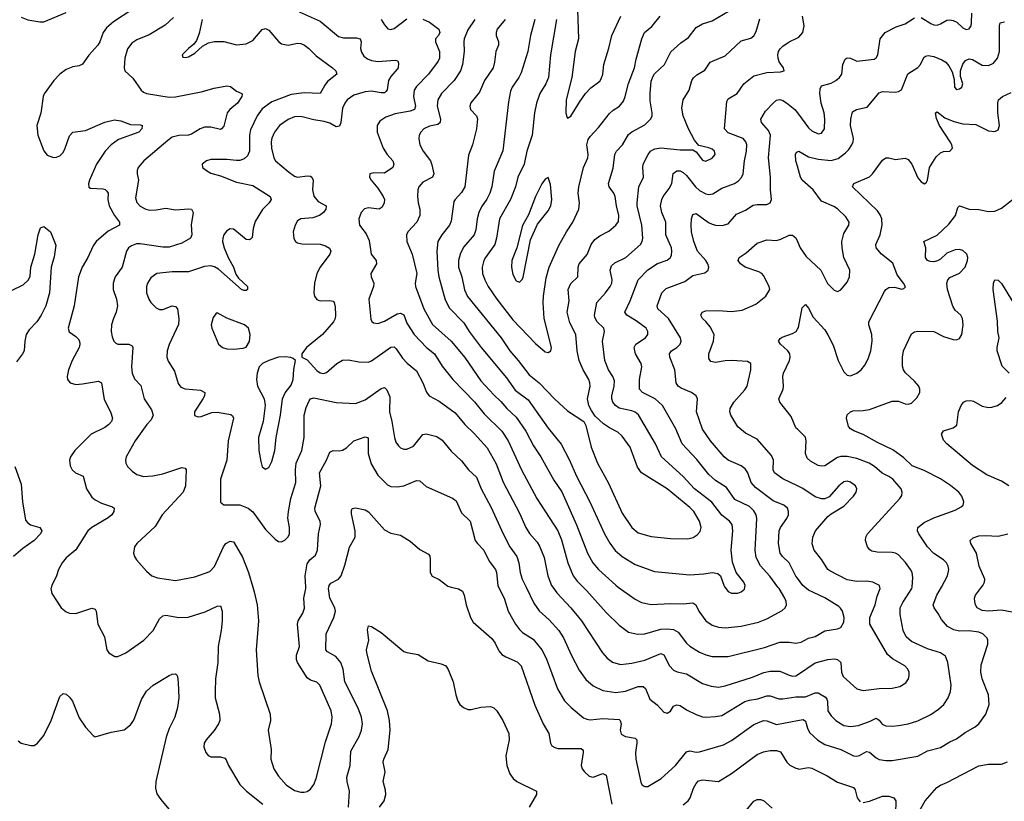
# Model space of a CAD drawing. Header units: inches. Extents: x 501419 to 657765, y 482282 to 547532.
# Tile 118 of 225: x 595160 to 601288, y 498668 to 503529. Entities that reach past the tile are written whole.
import ezdxf

# ---------------------------------------------------------------- set-up
doc = ezdxf.new("R2010")
doc.units = ezdxf.units.IN
doc.header["$MEASUREMENT"] = 0
for name, color, linetype in [('A5499', 7, 'Continuous'), ('A5590', 7, 'Continuous'), ('A6409', 7, 'Continuous'), ('A6500', 7, 'Continuous')]:
    doc.layers.add(name, color=color, linetype=linetype)

msp = doc.modelspace()

# ---------------------------------------------------------------- linework, layer by layer
at = {"layer": 'A5499', "color": 6}
for points, elevation in [([(595357.2, 500000), (595354.2, 499990), (595360.5, 499960.5), (595417.4, 499870), (595450, 499845.3), (595470, 499836.9), (595510, 499836), (595609.4, 499869.4), (595630, 499863.2), (595636.1, 499850), (595645.6, 499770), (595688.3, 499690), (595702.9, 499610), (595715.1, 499590), (595751.1, 499568.9), (595771.5, 499568.5), (595820.2, 499590), (595931.7, 499670), (595990, 499729.7), (596030, 499803.1), (596050, 499820.7), (596070, 499824.5), (596150, 499809.8), (596207.9, 499812.1), (596313.8, 499846.2), (596390, 499881.7), (596410, 499882.8), (596420.4, 499850), (596420.7, 499790), (596414.6, 499730), (596395.7, 499630), (596394.2, 499530), (596379.3, 499430), (596375.9, 499350), (596377.4, 499310), (596403.5, 499210), (596405, 499170), (596397.3, 499150), (596370, 499107.4), (596319.8, 499050), (596308.3, 499030), (596306.8, 499006.8), (596317.8, 498970), (596332.9, 498952.9), (596350, 498944.9), (596410, 498944), (596436.6, 498936.6), (596445.6, 498925.6), (596458.9, 498890), (596530, 498771), (596571.9, 498730), (596672.3, 498650)], 2300), ([(596610.7, 500000), (596619.6, 499970), (596637.9, 499890), (596646.1, 499790), (596631.4, 499610), (596642.1, 499450), (596651.1, 499410), (596717.9, 499210), (596720.4, 499170), (596706.9, 499110), (596725, 498990), (596723.4, 498930), (596741.4, 498870), (596770, 498823.3), (596818, 498770), (596870, 498735.4), (596910, 498723.8), (596930, 498723.8), (596950, 498729.2), (596970, 498742.9), (596990, 498772.1), (597004.9, 498810), (597062.4, 499037.6), (597099.6, 499150), (597104.5, 499190), (597098.5, 499230), (597028.8, 499388.8), (597010, 499408), (596970, 499421.3), (596950, 499434.8), (596889.8, 499530), (596882.4, 499550), (596883, 499577), (596901.7, 499630), (596888.5, 499770), (596892.9, 499790), (596922.8, 499837.2), (596932, 499868), (596929.3, 499930), (596940.9, 499990), (596940.5, 500000)], 2400), ([(597206.1, 498630), (597213.1, 498730), (597198.7, 498790), (597196.7, 498816.7), (597216.4, 498890), (597221.6, 498978.4), (597273.5, 499070), (597287.5, 499110), (597294.5, 499150), (597288.3, 499190), (597267.1, 499247.1), (597183.6, 499410), (597172.5, 499490), (597159.3, 499530), (597127.7, 499567.7), (597076.2, 499596.2), (597064.6, 499610), (597067, 499710), (597114.2, 499810), (597125.6, 499850), (597122.3, 499870), (597090.4, 499930), (597082.1, 499990), (597083.7, 500000)], 2300), ([(597844.7, 500000), (597890, 499988.2), (597915.3, 499975.3), (597927.2, 499950), (597937.8, 499890), (597965.6, 499810), (597982.3, 499782.3), (598099.1, 499679.1), (598119.5, 499650), (598142.9, 499602.9), (598161.1, 499581.1), (598185.2, 499565.2), (598255.4, 499535.4), (598280.9, 499510), (598366.3, 499266.3), (598418.2, 499150), (598452.5, 499090), (598463.6, 499030), (598472.5, 499012.5), (598490, 499001.2), (598510, 498996.6), (598655.2, 498995.2), (598666.2, 498986.2), (598667.2, 498970), (598653.6, 498890), (598659.8, 498870), (598674.5, 498850), (598704.6, 498824.6), (598719.8, 498819.8), (598730, 498818.5), (598790, 498840.3), (598810, 498830.2), (598845.7, 498650)], 2300), ([(598140.5, 500000), (598175.4, 499930), (598199.9, 499850), (598245.6, 499770), (598270, 499736.1), (598290, 499717.5), (598354.9, 499674.9), (598410, 499609.8), (598437, 499557), (598508, 499368), (598550, 499293.1), (598591.3, 499251.3), (598670, 499187.2), (598690, 499177.3), (598710, 499174.8), (598790, 499182.5), (598890, 499175.8), (598897.1, 499170), (598902.8, 499150), (598897.3, 499110), (598904.4, 499084.4), (598930, 499070), (598990, 499060.4), (598999.9, 499050), (599001.5, 499030), (598993.6, 498970), (598995.1, 498930), (599026.2, 498786.2), (599032.2, 498772.2), (599042.9, 498762.9), (599050, 498758.8), (599070, 498760.2), (599152.4, 498810), (599241, 498890), (599310, 498976), (599330, 498980.8), (599370, 498972.6), (599390, 498975.5), (599541.2, 499018.8), (599590, 499045.8), (599730, 499145.6), (599790, 499170.2), (599810, 499168.4), (599870, 499146.1), (600000, 499169.3)], 2400), ([(598312, 500000), (598360.5, 499900.5), (598393, 499853), (598456.1, 499796.1), (598516.1, 499730), (598544.3, 499684.3), (598594, 499574), (598642.3, 499482.3), (598683.9, 499424), (598730, 499384.9), (598790, 499356.3), (598870, 499343.9), (598930, 499351.5), (599010, 499381), (599040.7, 499380.7), (599055.1, 499370), (599082.1, 499302.1), (599127.2, 499267.2), (599170, 499222.4), (599190, 499215.7), (599210, 499227.9), (599230, 499259.2), (599250, 499267.9), (599270, 499263.2), (599310, 499236.1), (599370, 499207), (599410, 499193.1), (599430, 499191.1), (599490, 499194), (599530, 499202), (599672.8, 499287.2), (599702.8, 499297.2), (599754.6, 499305.4), (599810, 499323.8), (599830, 499323.3), (599885.6, 499305.6), (599910, 499304.8), (599990, 499317.7), (600000, 499317.6)], 2500), ([(598477.3, 500000), (598503.3, 499963.3), (598590.6, 499870), (598655.6, 499790), (598786.5, 499590), (598817.1, 499557.1), (598850, 499533.1), (598898.5, 499518.5), (598970, 499525.9), (599050, 499545.7), (599150, 499586.9), (599170, 499578.3), (599203.3, 499510), (599230, 499482.1), (599252.2, 499472.2), (599310, 499459.9), (599410, 499400), (599464, 499384), (599510, 499378), (599550, 499385.1), (599720.9, 499439.1), (599791.9, 499468.1), (599830, 499477.4), (599890, 499477.1), (599950, 499451.7), (599970, 499446.3), (599990, 499447.6), (600000, 499454.4)], 2600), ([(598666.3, 500000), (598690, 499976.4), (598810, 499842.3), (598890, 499763.2), (598950, 499719.2), (599006.1, 499706.1), (599050, 499709.7), (599150, 499738.4), (599190, 499740.7), (599230, 499735.4), (599259.2, 499719.2), (599310, 499650.1), (599330, 499631.4), (599390, 499594.4), (599430, 499577.9), (599470, 499568.2), (599570, 499568.5), (599795.2, 499624.8), (599890, 499657.5), (599950, 499657.6), (599990, 499650.8), (600000, 499652.4)], 2700), ([(598885.6, 500000), (598990, 499924.6), (599030, 499904.1), (599090, 499890.8), (599210, 499898.7), (599290, 499895.2), (599350, 499902.2), (599368.7, 499888.7), (599387.5, 499850), (599430, 499790.1), (599470, 499762.1), (599510, 499750.4), (599550, 499747.1), (599650, 499757.5), (599757.6, 499782.3), (599810, 499802.6), (599905.8, 499854.2), (599923.9, 499870), (599932, 499890), (599930, 499910), (599921.4, 499930), (599886.2, 499990), (599878.9, 500000)], 2800), ([(599549.4, 500000), (599570, 499972.8), (599590, 499962), (599630, 499962.8), (599650.2, 499969.8), (599670, 499987.2), (599672.5, 500000)], 2900), ([(597398.9, 498630), (597427.7, 498670), (597439.1, 498710), (597437.4, 498737.4), (597422.9, 498790), (597433.9, 498850), (597422.1, 498910), (597425.5, 498930), (597452.9, 498990), (597464.9, 499110), (597462, 499170), (597449.7, 499229.7), (597350, 499477.9), (597319.5, 499590), (597317.8, 499610), (597332.8, 499670), (597325.6, 499734.4), (597330, 499758.5), (597350, 499755.5), (597410, 499717.2), (597550, 499600.1), (597570, 499592), (597640.4, 499580.4), (597702.1, 499542.1), (597782.8, 499522.8), (597811.7, 499510), (597827.4, 499487.4), (597858.6, 499410), (597873.7, 499330), (597885.9, 499290), (597898.8, 499270), (597921.6, 499250), (597950, 499238.4), (597970, 499238.3), (598030, 499253.2), (598090, 499257.3), (598110, 499249.5), (598129.4, 499229.4), (598166.1, 499170), (598205.3, 499090), (598206.8, 499050), (598186, 498950), (598192.1, 498890), (598210, 498838), (598230.5, 498810), (598254.6, 498790), (598376.5, 498730), (598376.9, 498710), (598330.7, 498630)], 2200), ([(595150, 499044.3), (595170, 499028.9), (595230, 499014.1), (595250, 499014.3), (595270, 499028.3), (595310, 499076.1), (595354.9, 499170), (595410, 499319.2), (595430, 499337.1), (595450, 499333.4), (595470, 499315.8), (595489.3, 499289.3), (595530, 499185.9), (595570, 499128.1), (595616.6, 499076.6), (595630, 499069.3), (595730, 499098.1), (595810, 499112), (595850, 499144), (595870, 499172.8), (595919, 499301), (595950, 499351.9), (595991.3, 499390), (596089.8, 499450), (596110, 499458.3), (596130, 499460.2), (596135.9, 499455.9), (596142.9, 499442.9), (596147.3, 499407.3), (596150, 499310), (596143.1, 499250), (596125.9, 499190), (596090, 499119.9), (596072.6, 499067.4), (596008.1, 498790), (596004.5, 498750), (596013.9, 498714), (596038.3, 498678.3), (596110, 498593.8)], 2200), ([(599290, 498644.9), (599320.9, 498670), (599332.6, 498690), (599353.2, 498750), (599370, 498778.7), (599385.2, 498794.8), (599410, 498801.9), (599510, 498790.8), (599590, 498841.1), (599750, 498959.1), (599790, 498975.5), (599830, 498982.5), (599870, 498983.2), (599895, 498975), (599933.5, 498910), (599953.1, 498893.1), (599990, 498873), (600000, 498870.7)], 2300), ([(599680.7, 498610), (599730, 498668.2), (599750, 498678.2), (599770, 498679), (599790, 498671.6), (599844, 498624)], 2200)]:
    msp.add_lwpolyline(points, dxfattribs=dict(at, elevation=elevation))
at = {"layer": 'A5590', "color": 6}
for points, elevation in [([(595170, 503544), (595210, 503527.5), (595284.8, 503515.2), (595310, 503515.8), (595450, 503573.3)], 2300), ([(595857.1, 503590), (595744.2, 503515.8), (595701.2, 503478.8), (595680.1, 503450), (595657.9, 503390), (595646, 503370), (595590, 503308.1), (595550, 503251.9), (595530, 503241.1), (595490, 503234.6), (595450, 503219.8), (595409.2, 503190), (595371.6, 503150), (595311.8, 503068.2), (595305.6, 503050), (595292, 502948), (595267.5, 502870), (595273.1, 502810), (595310, 502713), (595330, 502686.4), (595370, 502672.1), (595390, 502672.6), (595410, 502682), (595430, 502703.5), (595443.8, 502730), (595470, 502807.3), (595491.2, 502828.8), (595570, 502839.8), (595690, 502891.1), (595750, 502905.3), (595790, 502900.2), (595850, 502877.4), (595910, 502875.1), (595922.5, 502870), (595921, 502850), (595901.4, 502830), (595775.8, 502784.2), (595728.8, 502751.2), (595692.9, 502710), (595638.9, 502630), (595594.4, 502530), (595587.9, 502507.9), (595590, 502487), (595601.6, 502481.6), (595676.8, 502476.8), (595692.5, 502472.5), (595702.9, 502462.9), (595709.8, 502450), (595708.9, 502410), (595717.3, 502370), (595750.4, 502310), (595781, 502270), (595781.2, 502250), (595710, 502214.3), (595636.3, 502150), (595617.1, 502122.9), (595584.7, 502050), (595548.5, 501990), (595525.4, 501930), (595498.9, 501750), (595460.7, 501610), (595468.2, 501588.2), (595510, 501558.5), (595523.5, 501543.5), (595531.8, 501530), (595533.9, 501510), (595529.2, 501490), (595487.1, 501410), (595462.9, 501350), (595454.9, 501310), (595457.9, 501290), (595474.2, 501270), (595510, 501260.7), (595550, 501263.6), (595650, 501281.4), (595670, 501270.6), (595686.3, 501166.3), (595724.8, 501090), (595737, 501050), (595731.1, 501030), (595714.4, 501010), (595690, 500992.6), (595604.5, 500950), (595503.2, 500850), (595476.6, 500810), (595470.7, 500790), (595473.6, 500753.6), (595485.9, 500730), (595508.2, 500710), (595555.9, 500690), (595575.5, 500610), (595610, 500559.9), (595630, 500543.2), (595670, 500521), (595738.2, 500498.2), (595748.4, 500490), (595745.7, 500470), (595733.1, 500450), (595710.4, 500430), (595610, 500370.9), (595584.2, 500350), (595508.4, 500231.6), (595450, 500181), (595423.7, 500150), (595401.3, 500110), (595389.1, 500070), (595360.2, 500010), (595357.2, 500000)], 2300), ([(596116.9, 503543.1), (596064.6, 503495.4), (595965.8, 503434.2), (595890, 503403.4), (595857.1, 503382.9), (595831.7, 503348.3), (595813.5, 503290), (595810.1, 503230), (595813.9, 503210), (595864.9, 503164.9), (595915.7, 503090), (595930, 503077.1), (595948.9, 503068.9), (596090, 503047.8), (596130, 503047.9), (596290, 503080.4), (596370, 503102.9), (596450, 503117.1), (596472.7, 503112.7), (596510, 503084.8), (596543.1, 503070), (596543.8, 503063.8), (596541.6, 503050), (596516, 503010), (596468.9, 502971.1), (596451, 502950), (596430, 502867.4), (596416.8, 502850), (596410, 502846.4), (596350, 502860.7), (596310, 502859.3), (596283.7, 502850), (596230, 502815.7), (596210, 502810.5), (596150, 502808.5), (596110, 502797.3), (596081.8, 502778.2), (595932.6, 502650), (595898.2, 502610), (595890.9, 502590), (595890.3, 502570), (595898.8, 502530), (595881.6, 502421.6), (595890, 502390.8), (595910, 502369.7), (595945.5, 502350), (595970, 502343.7), (596010, 502345.5), (596070, 502355.8), (596130, 502345.2), (596213.2, 502353.2), (596229.7, 502349.7), (596240.1, 502330), (596227, 502253), (596232.1, 502190), (596223.4, 502170), (596170, 502138.6), (596090, 502113.9), (596050, 502113.2), (595910, 502135.5), (595886.4, 502133.6), (595856.8, 502123.2), (595838.2, 502110), (595824.3, 502090), (595798.2, 501990), (595753.9, 501930), (595741.7, 501890), (595742.6, 501850), (595762.8, 501790), (595768, 501750), (595761.1, 501710), (595742.8, 501670), (595731.9, 501630), (595729.6, 501590), (595735.9, 501555.9), (595745.7, 501530), (595757.5, 501517.5), (595771.1, 501511.1), (595840.2, 501510), (595859.3, 501499.3), (595865, 501490), (595855.2, 501370), (595859.7, 501330), (595875.1, 501295.1), (595914.2, 501254.2), (595934.4, 501170), (595981.2, 501101.2), (595990.4, 501070), (595979, 501041), (595950.3, 501010), (595877.8, 500910), (595823.6, 500810), (595818.8, 500790), (595820.1, 500770), (595830, 500748.8), (595859.9, 500719.9), (595890, 500699.6), (595930, 500687.8), (595988.6, 500691.4), (596050, 500703.2), (596170, 500742.7), (596190, 500739.8), (596196.2, 500730), (596191.4, 500630), (596177.6, 500590), (596047.4, 500450), (596004.1, 500375.9), (595888.1, 500270), (595875.4, 500250), (595868, 500210), (595873.8, 500190), (595887.5, 500170), (595950, 500098.5), (595981.7, 500070), (596016.9, 500056.9), (596130, 500040.9), (596250, 500064.3), (596343.7, 500096.2), (596372.6, 500127.4), (596428.3, 500250), (596443.3, 500270), (596470, 500286.3), (596490, 500281.8), (596495.1, 500275.1), (596546.3, 500186.3), (596584.1, 500090), (596610.7, 500000)], 2400), ([(596898.5, 503578.5), (597030, 503518.5), (597145, 503425), (597176.1, 503416.1), (597255.8, 503415.8), (597278.5, 503410), (597285.6, 503390), (597281.9, 503350), (597286.3, 503326.3), (597302.2, 503302.2), (597325.6, 503285.6), (597350, 503275.4), (597390, 503267.8), (597497.4, 503277.4), (597513.1, 503273.1), (597517.6, 503257.6), (597515.2, 503230), (597510, 503219.9), (597470, 503176.2), (597455, 503150), (597446.8, 503093.2), (597439, 503081), (597430, 503074.7), (597410, 503072.7), (597350, 503083.4), (597310, 503080.3), (597240.2, 503059.8), (597198.4, 503030), (597183.6, 503010), (597170, 502977.8), (597157.7, 502890), (597150, 502866.7), (597130, 502862), (597090, 502884.8), (597055.9, 502895.9), (596990, 502905.8), (596910, 502925.7), (596870, 502924.5), (596830, 502907.9), (596776.7, 502870), (596745.6, 502830), (596730, 502792.3), (596726.1, 502770), (596727.6, 502730), (596742, 502670), (596752.4, 502650), (596830, 502583.5), (596870, 502555.3), (596890, 502548.6), (596950, 502556.6), (596970, 502555.4), (596978.4, 502550), (596987.5, 502530), (596983, 502470), (596991.1, 502431.1), (597018.4, 502398.4), (597066.4, 502370), (597066.9, 502366.9), (597065.2, 502350), (597051.5, 502330), (597026.6, 502310), (596984.5, 502295.5), (596910.3, 502289.7), (596890, 502277), (596874.3, 502250), (596862.6, 502210), (596866.9, 502166.9), (596876, 502150), (596890, 502140.1), (596915.3, 502135.3), (597030, 502132.4), (597062.6, 502122.6), (597087.3, 502107.3), (597096.1, 502090), (597090.7, 502070), (597030.8, 501990), (597010.2, 501949.8), (596995, 501890), (596990.7, 501830), (596995.4, 501810), (597010, 501788.4), (597030, 501780.9), (597090, 501782.7), (597110, 501778.5), (597117.5, 501770), (597122.8, 501742.8), (597125.4, 501690), (597122.9, 501670), (597113.9, 501650), (597044.9, 501570), (596944.4, 501490), (596915, 501450), (596915.2, 501430), (596950, 501412.5), (597010, 501347.6), (597030, 501331.7), (597050, 501327.8), (597070, 501334.8), (597134.2, 501390), (597170, 501410.2), (597206.7, 501413.4), (597270, 501400), (597330, 501398.9), (597350, 501407.7), (597470, 501492.3), (597490, 501493.4), (597502.5, 501482.5), (597543, 501423), (597572.5, 501392.4), (597630, 501344.8), (597669.7, 501270), (597692.6, 501212.6), (597707.7, 501190), (597770, 501156.9), (597870, 501083.4), (597930.9, 501010), (597990, 500953.2), (598070, 500865.8), (598125.5, 500765.5), (598170, 500652.1), (598270, 500460.1), (598310.8, 500370), (598332.9, 500332.9), (598379.8, 500279.8), (598394.7, 500254.7), (598423.7, 500183.7), (598447.1, 500070), (598470.1, 500010.1), (598477.3, 500000)], 2600), ([(598367.1, 503530), (598339.1, 503430), (598321.7, 503330), (598281.1, 503198.9), (598267.5, 503170), (598225.7, 503110), (598215, 503085), (598202.2, 503017.8), (598166.9, 502713.1), (598112.6, 502587.4), (598097.8, 502490), (598086.9, 502450), (598067.9, 502412.1), (598034.3, 502365.7), (598017.4, 502330), (598007.4, 502290), (597998.9, 502221.1), (597988.8, 502191.2), (597924.8, 502115.2), (597902.9, 502077.1), (597890.4, 502030), (597890.1, 501990.1), (597911, 501930), (597928.2, 501848.2), (597947.3, 501807.3), (598155.9, 501550), (598210.5, 501470), (598263.4, 501410), (598330, 501319.4), (598392.2, 501270), (598490, 501168.1), (598570, 501095.5), (598671.4, 501030), (598684.1, 501004.1), (598716.7, 500870), (598755.4, 500770), (598825.3, 500645.3), (598910, 500460.4), (598969.3, 500370), (599010, 500338.2), (599090, 500314.2), (599210, 500302.1), (599319.1, 500300.9), (599351.1, 500308.9), (599376.2, 500323.8), (599394.6, 500345.4), (599402.3, 500370), (599391.6, 500410), (599355.1, 500470), (599330, 500495.6), (599190, 500610), (599030, 500710), (599005.4, 500745.4), (598960.4, 500870), (598910, 500939.3), (598883.4, 500963.4), (598830, 500990), (598794.3, 501014.3), (598742.4, 501062.4), (598718.4, 501098.4), (598703, 501130), (598694.9, 501170), (598709.8, 501250), (598709.3, 501270), (598703, 501290), (598667, 501350), (598642.9, 501410), (598630.2, 501470), (598621.5, 501570), (598583.9, 501643.9), (598566.8, 501710), (598579.1, 501780.9), (598574.4, 501850), (598590, 501887.2), (598633.3, 501930), (598636.4, 501990), (598643, 502010), (598691, 502069), (598717.7, 502130), (598739.3, 502160.7), (598770, 502185.2), (598827.1, 502212.9), (598869.5, 502250.5), (598885.9, 502274.1), (598888.4, 502310), (598874.2, 502370), (598866.1, 502430), (598857.2, 502450), (598828.6, 502490), (598825.4, 502510), (598854.5, 502605.5), (598864.6, 502690), (598874.3, 502710), (598912.1, 502750), (598950, 502815.1), (598970, 502831.5), (599050, 502875.5), (599088.3, 502911.7), (599095.9, 502930), (599096.6, 502950), (599084.5, 503024.5), (599083.2, 503070), (599090, 503145.8), (599101.8, 503178.2), (599110, 503191.2), (599172.4, 503250), (599211.9, 503328.1), (599275.2, 503384.8), (599321.7, 503418.3), (599370, 503479.5), (599410, 503502.4), (599470, 503521), (599576.3, 503583.7)], 3000), ([(598501.7, 503530), (598462.8, 503310), (598451.2, 503170), (598434.7, 503130), (598396.3, 503070), (598377.5, 503010), (598364.2, 502950), (598348.9, 502810), (598316.2, 502710), (598300.4, 502630), (598261.2, 502550), (598245.2, 502490), (598215.2, 502410), (598146.7, 502290), (598128.2, 502170), (598116.5, 502130), (598058.3, 502050), (598048.2, 502030), (598037.7, 501990), (598041, 501950), (598055.2, 501910), (598076.2, 501870), (598129, 501790), (598230, 501662.2), (598370, 501514.1), (598430, 501463.7), (598450, 501458.6), (598464.7, 501470), (598469.1, 501490.9), (598425.2, 501670), (598417.6, 501770), (598419.7, 501810), (598437.3, 501922.7), (598455, 501990), (598516.1, 502123.9), (598563.2, 502210), (598602.5, 502270), (598639.2, 502350), (598644.6, 502390), (598636.7, 502450), (598640.2, 502490), (598668.1, 502610), (598695.3, 502670), (598697.5, 502690), (598689.8, 502750), (598697.2, 502782.8), (598710, 502802.4), (598762.4, 502857.7), (598830, 502945.8), (598853.7, 502966.3), (598892.6, 502990), (598918.1, 503021.9), (598929.3, 503050), (598948.7, 503131.3), (598986.9, 503230), (598996.2, 503283.9), (599031.5, 503410), (599049.5, 503450), (599093.4, 503486.6), (599147.1, 503550)], 3100), ([(598631.7, 503590), (598638.8, 503410), (598616.6, 503330), (598596, 503170), (598562, 503030), (598559.6, 502950), (598562.4, 502930), (598570, 502916.9), (598590, 502928.9), (598643.4, 503016.6), (598681.9, 503070), (598715.3, 503104.7), (598770, 503146.4), (598779.7, 503160.3), (598789.3, 503190), (598795.4, 503250), (598827.6, 503352.4), (598845.4, 503430), (598902.3, 503550)], 3200), ([(596295.9, 503530), (596277.7, 503442.3), (596261.4, 503398.6), (596243.6, 503376.4), (596209.7, 503350), (596170.2, 503310), (596176.3, 503296.3), (596190, 503292.7), (596210, 503297.4), (596250, 503320.3), (596296.8, 503363.2), (596336.1, 503383.9), (596370, 503393.6), (596430, 503392.8), (596510, 503372.9), (596570, 503377.8), (596610, 503400.2), (596670, 503467.1), (596690, 503473.5), (596710, 503464.2), (596770, 503393), (596790, 503378.1), (596830, 503369.4), (596890, 503381.6), (596910, 503379.6), (596932, 503370), (596958.8, 503350), (597004.6, 503304.6), (597106.8, 503230), (597126.9, 503210), (597132.9, 503190), (597076.5, 503143.5), (597058.8, 503121.2), (597029.8, 503070.2), (596930, 503073.7), (596850, 503064.2), (596730, 503016.8), (596670, 502974.1), (596638.4, 502930), (596597.4, 502842.6), (596590, 502810), (596590.9, 502710), (596577.8, 502682.3), (596557, 502663), (596530, 502653.1), (596510, 502652.6), (596450, 502658.8), (596350, 502659.4), (596322, 502650), (596296.4, 502630), (596298.5, 502610), (596321.8, 502590), (596350, 502573.9), (596410, 502557.6), (596510, 502517.1), (596610, 502498.4), (596719.4, 502430), (596725, 502410), (596713.5, 502390), (596671.2, 502348.8), (596625.8, 502274.2), (596613.2, 502230), (596606, 502174), (596597.3, 502162.7), (596590, 502158.6), (596570, 502162.5), (596499.7, 502219.7), (596490, 502226.1), (596470, 502228.4), (596446.9, 502213.1), (596430.9, 502190), (596423.8, 502170), (596422.2, 502150), (596431.8, 502110), (596456.6, 502050), (596490.3, 501990), (596505.4, 501945.4), (596521.1, 501921.1), (596577.1, 501870), (596577.1, 501850), (596570, 501844.9), (596555.4, 501844.6), (596541, 501850), (596396.6, 501976.5), (596371.7, 501991.7), (596350, 501997), (596310, 501993.5), (596210, 501961), (596110, 501961.3), (596014.4, 501950), (595976, 501924), (595955.4, 501890), (595949.3, 501870), (595949, 501830), (595963.1, 501790), (595976.7, 501770), (596010, 501737.3), (596030, 501726.9), (596050, 501726.7), (596110, 501748.2), (596130, 501744.9), (596142.2, 501730), (596151.2, 501668.8), (596147.7, 501632.3), (596091.3, 501508.7), (596078.7, 501470), (596075.6, 501430), (596084.7, 501404.7), (596122.7, 501342.7), (596147, 501267), (596163.1, 501243.1), (596190, 501231.9), (596284.9, 501224.9), (596312.6, 501210), (596310.1, 501190), (596300.2, 501170), (596247, 501090), (596247.3, 501067.3), (596270, 501058), (596290, 501060.9), (596355.2, 501084.8), (596390, 501088), (596473.1, 501073.1), (596484.2, 501064.2), (596489.8, 501050), (596458, 500910), (596448.8, 500790), (596408.8, 500670), (596410, 500527.3), (596431.2, 500511.2), (596530, 500511.6), (596582, 500490), (596610, 500468.7), (596690, 500358.2), (596750, 500297.1), (596770, 500283.4), (596790, 500281.1), (596810, 500290.6), (596830, 500312), (596838.2, 500330), (596839.7, 500370), (596829.2, 500429.2), (596832.5, 500470), (596848.2, 500550), (596879.2, 500650), (596876.7, 500730), (596880.6, 500770), (596915.5, 500850), (596930, 500929.2), (596930.9, 501070), (596943.3, 501116.7), (596961.6, 501158.4), (596970, 501170.1), (596990, 501176.7), (597130, 501147.9), (597250, 501142.1), (597310, 501163.5), (597410, 501234.3), (597430, 501240.2), (597446, 501226), (597463, 501183), (597460.6, 501090), (597475.7, 501030), (597491.7, 500930), (597501.7, 500901.7), (597517.6, 500877.6), (597530, 500866.3), (597550, 500857.6), (597570, 500856.9), (597610, 500875.6), (597670, 500947.8), (597690, 500952.9), (597755.7, 500935.7), (597790, 500913.8), (597845.2, 500845.2), (597910, 500784), (597953.3, 500730), (598002.8, 500682.8), (598032.1, 500610), (598095.2, 500495.2), (598168.2, 500330), (598209.9, 500250), (598254.9, 500190), (598266.5, 500150), (598275, 500090), (598287.6, 500050), (598312, 500000)], 2500), ([(597670, 503532.7), (597710, 503512.5), (597768.8, 503470), (597775.1, 503450), (597767.4, 503430), (597748.2, 503410), (597747.1, 503390), (597773.7, 503330), (597773.1, 503290), (597764.4, 503270), (597703.5, 503190), (597630, 503113.3), (597615.6, 503090), (597611.3, 503050), (597624.1, 502990), (597617.3, 502970), (597590, 502958.8), (597497.4, 502942.6), (597438.3, 502921.7), (597401.5, 502898.5), (597384.7, 502870), (597385.8, 502830), (597422.5, 502730), (597446.6, 502690), (597481.8, 502650), (597489.4, 502630), (597481.5, 502610), (597430, 502574.8), (597363.2, 502576.8), (597339.3, 502570), (597336.9, 502550), (597348.5, 502530), (597390, 502481.3), (597422.8, 502430), (597429.5, 502410), (597428.7, 502390), (597416.5, 502363.5), (597397.3, 502350), (597330, 502359.3), (597307, 502353), (597285.1, 502330), (597270.3, 502290), (597274.5, 502250), (597316.1, 502196.1), (597335.4, 502155.4), (597347.9, 502070), (597379.1, 502030), (597380.9, 502010), (597344.8, 501950), (597347.7, 501930), (597364.1, 501890), (597361.4, 501870), (597332.1, 501790), (597345.8, 501665.8), (597351.4, 501651.4), (597362.4, 501642.4), (597390, 501638.4), (597430, 501654), (597510, 501698.9), (597530, 501703.9), (597550, 501692), (597570, 501641.8), (597616, 501570), (597690.9, 501490.9), (597741.9, 501450), (597790, 501372.8), (597855.9, 501290), (597990, 501151.8), (598050, 501076.7), (598160.8, 500970), (598200.2, 500910), (598282.8, 500730), (598379.5, 500550), (598510, 500349.2), (598532.7, 500292.7), (598570.5, 500150.5), (598603.8, 500070), (598630, 500036.3), (598666.3, 500000)], 2700), ([(597410, 503529.6), (597430, 503495.7), (597452, 503472), (597470, 503467), (597490, 503474.6), (597570, 503533.5)], 2700), ([(597993.3, 503530), (597950, 503465), (597926.8, 503410), (597923.7, 503390), (597927.3, 503330), (597916.8, 503250), (597904, 503210), (597864.7, 503150), (597786, 503070), (597763.3, 503030), (597758.6, 502990), (597779.7, 502910), (597777.8, 502890), (597762.5, 502877.5), (597710, 502866), (597676, 502850), (597657.2, 502830), (597647.1, 502810), (597643.9, 502790), (597651.1, 502750), (597671.7, 502710), (597716.1, 502650), (597725.6, 502625.6), (597736.7, 502570), (597728.4, 502550), (597670, 502517.5), (597643.7, 502490), (597637.3, 502470), (597635.8, 502430), (597639.2, 502390), (597649.6, 502350), (597649.4, 502310), (597631.7, 502270), (597576.2, 502210), (597567.9, 502190), (597569.6, 502150), (597602.8, 502070), (597630.8, 501950.8), (597621.9, 501890), (597623.4, 501870), (597676.3, 501730), (597730, 501633.8), (597845.3, 501530), (597930, 501426.9), (598030, 501283.4), (598110, 501195.5), (598154.7, 501154.7), (598191.2, 501111.2), (598250, 501056.5), (598310, 500970.3), (598357.9, 500877.9), (598402.8, 500810), (598485, 500665), (598533.2, 500593.2), (598626, 500386), (598694.2, 500210), (598728.1, 500150), (598761.7, 500110), (598870, 500011.2), (598885.6, 500000)], 2800), ([(598180.6, 503530), (598131.7, 503470), (598124.9, 503450), (598126.2, 503430), (598139.9, 503390), (598139, 503370), (598122.7, 503330), (598116, 503264), (598105.9, 503230), (598052.4, 503150), (598021.9, 503078.1), (597967.9, 503012.1), (597961, 502990), (597964.9, 502970), (598003.6, 502930), (598010, 502912.5), (598002.5, 502850), (597977.2, 502750), (597953.7, 502686.3), (597929.8, 502490), (597910, 502453.5), (597869.3, 502410.7), (597862.8, 502397.2), (597844.7, 502275.3), (597835.7, 502250), (597786.7, 502190), (597762, 502150), (597756.7, 502090), (597762.7, 501970), (597768.9, 501930), (597807.1, 501787.1), (597835.1, 501735.1), (597923.5, 501643.5), (597957.2, 501590), (598032.2, 501490), (598190, 501300.5), (598244.6, 501224.7), (598324.4, 501164.4), (598448.8, 500988.7), (598529.1, 500889.1), (598581, 500790), (598624.9, 500690), (598708.4, 500530), (598798.8, 500330), (598832.3, 500272.3), (598866.9, 500226.9), (598910, 500189), (598990, 500139.7), (599110, 500096.5), (599330, 500076.4), (599417.9, 500082.1), (599470, 500090.5), (599505.2, 500085.2), (599521.4, 500070), (599545.4, 500005.4), (599549.4, 500000)], 2900), ([(599672.5, 500000), (599674.5, 500010), (599667.1, 500030), (599619.4, 500090), (599595.6, 500155.6), (599587.9, 500230), (599598.4, 500350), (599594.2, 500390), (599576.7, 500410), (599530, 500446.2), (599467.1, 500527.1), (599359.3, 500610), (599288.4, 500688.4), (599155, 500810), (599117.3, 500890), (599010.5, 501070.5), (598990, 501087.1), (598970, 501095.7), (598890, 501113.4), (598868.2, 501128.2), (598851.4, 501150), (598845.2, 501170), (598845.5, 501190), (598860.8, 501250), (598862.4, 501282.4), (598851.6, 501310), (598824.2, 501350), (598802, 501410), (598788.1, 501530), (598800.4, 501590), (598795.6, 501610), (598752.6, 501652.6), (598738.7, 501678.7), (598736.7, 501690), (598751.3, 501770), (598806.8, 501830), (598835.9, 501870), (598845, 501890), (598847.8, 501910), (598834, 501970), (598843.2, 501996.8), (598863, 502017), (598931.6, 502050), (599022.8, 502130), (599034.5, 502150), (599037.5, 502170), (599031.1, 502250), (599002.9, 502370), (599002.6, 502390), (599013.2, 502490), (599042.3, 502550), (599037.4, 502610), (599041.2, 502630), (599070.8, 502689.2), (599085.8, 502710), (599100, 502720), (599113.8, 502726.2), (599150, 502731), (599270, 502719), (599350, 502719.3), (599370, 502706.9), (599410, 502655.5), (599430, 502649.6), (599470, 502668.3), (599487.9, 502690), (599484.9, 502710), (599470, 502722.8), (599450, 502732.7), (599386.5, 502746.5), (599360, 502780), (599321.7, 502850), (599290.3, 502930), (599281.8, 502978.2), (599289.4, 503030), (599327, 503090), (599343.2, 503150), (599352.8, 503167.2), (599374.2, 503185.8), (599424.3, 503215.7), (599456.4, 503263.6), (599550, 503304.1), (599650, 503396.3), (599710, 503413.3), (599730, 503428), (599743.8, 503456.2), (599766.4, 503533.6)], 2900), ([(599878.9, 500000), (599828.7, 500068.7), (599771, 500131), (599743.1, 500183.1), (599737.7, 500230), (599747.1, 500427.1), (599743.3, 500450), (599730, 500474), (599701.6, 500501.6), (599610, 500544.4), (599558.9, 500619), (599490, 500663), (599450, 500701), (599374.1, 500794.1), (599282.9, 500890), (599243.9, 500983.9), (599160.4, 501130), (599114.5, 501170), (599035.9, 501210), (599017.6, 501230), (599018.5, 501290), (599031.5, 501370), (599027.9, 501390), (598991.8, 501450), (598985.3, 501490), (598994, 501510), (599054.7, 501550), (599068.9, 501570), (599070.2, 501590), (599058.3, 501610), (598996.7, 501656.7), (598938.9, 501690), (598926.9, 501710), (598960.4, 501779.6), (599009.4, 501910.6), (599070, 501972), (599130, 502013.2), (599190, 502034), (599210, 502050), (599216.2, 502063.8), (599219.8, 502090), (599216.9, 502110), (599182.1, 502190), (599181.7, 502270), (599156.2, 502330), (599149, 502370), (599155.8, 502410), (599165.1, 502430), (599202, 502478), (599218.5, 502510), (599227.4, 502572.6), (599250, 502589.4), (599270, 502588), (599290, 502578.3), (599310, 502559.7), (599365.1, 502490), (599390, 502467), (599430, 502445.5), (599450, 502441.6), (599474.5, 502445.5), (599530, 502481.6), (599609.4, 502510), (599633.8, 502526.2), (599652.2, 502547.8), (599662.3, 502570), (599671.7, 502650), (599684.5, 502710), (599685.9, 502750), (599680, 502770), (599663.1, 502790), (599570, 502825.9), (599547.4, 502850), (599560.4, 503019.6), (599570, 503036.7), (599625.1, 503070), (599666.7, 503130), (599730, 503180.4), (599810, 503199.8), (599895.8, 503204.2), (599918.3, 503210), (599912.8, 503230), (599887.4, 503267.4), (599879.6, 503290), (599877.8, 503310), (599882, 503330), (599892.3, 503347.7), (599910, 503363.1), (599950, 503390.1), (600000, 503415.7)], 2800), ([(600000, 500055.1), (599990, 500068.7), (599949.9, 500149.9), (599907.9, 500190), (599893.7, 500210), (599883.2, 500270), (599887.7, 500350), (599894.6, 500370), (599934.5, 500425.5), (599944.6, 500450), (599945.7, 500470), (599938.6, 500490), (599915.5, 500510), (599850, 500536.8), (599738.7, 500618.7), (599711.7, 500650), (599691.3, 500711.3), (599675.2, 500735.2), (599650, 500753.6), (599570, 500789.3), (599544.2, 500810), (599458.5, 500910), (599410, 500981.7), (599373.3, 501090), (599377.8, 501170), (599370.3, 501190), (599341.3, 501210), (599276.2, 501236.2), (599257.9, 501250), (599244.8, 501270), (599237.4, 501350), (599206.2, 501430), (599203.7, 501450), (599216.3, 501470), (599250.6, 501490), (599271.2, 501510), (599277.1, 501530), (599273.5, 501550), (599198.1, 501670), (599131, 501730), (599127.4, 501750), (599157, 501830), (599183, 501857), (599299.6, 501900.4), (599350, 501936.8), (599424.9, 501955.1), (599444.8, 501970), (599448.8, 501990), (599442.7, 502010), (599430, 502031.5), (599377.6, 502090), (599355.3, 502150), (599340.9, 502210), (599338.1, 502250), (599341.9, 502290), (599350, 502317.4), (599370, 502323.2), (599447.2, 502267.2), (599470, 502256), (599490, 502250), (599532, 502248), (599570, 502259.3), (599621.3, 502318.7), (599676.7, 502343.3), (599725.8, 502374.2), (599750, 502379.9), (599810, 502379.6), (599830, 502389.4), (599839.4, 502410), (599832.5, 502470), (599833.3, 502550), (599821, 502670), (599832.4, 502810), (599820.5, 502840.5), (599777, 502890), (599772.8, 502910), (599801.2, 502958.8), (599850.2, 503010), (599870, 503027.2), (599890, 503031.4), (599910, 503025.7), (599932.2, 503012.2), (599984.9, 502970), (600000, 502949.8)], 2700), ([(600000, 502618.5), (599991, 502650), (599988.8, 502690), (599995.2, 502704.8), (600000, 502707)], 2600), ([(595110, 501844.1), (595180.7, 501879.3), (595214.2, 501910), (595225.6, 501934.4), (595230, 501990), (595254.5, 502070), (595274.1, 502190), (595290, 502233.1), (595310, 502241.6), (595351.7, 502210), (595385.4, 502125.4), (595374.7, 502054.7), (595356.5, 501990), (595344.7, 501830), (595322.5, 501750), (595292.9, 501690), (595267.3, 501650), (595219.4, 501600.6), (595201.1, 501570), (595191.1, 501530), (595187, 501470), (595178.2, 501450), (595139.1, 501400.9)], 2200), ([(600000, 500630), (599910, 500673), (599858.3, 500710), (599849, 500730), (599852.2, 500790), (599838.8, 500818.8), (599750, 500920.7), (599676.6, 500956.6), (599630, 500996.7), (599585.8, 501070), (599579.5, 501090), (599582.8, 501110), (599605.2, 501150), (599673.7, 501226.3), (599687.4, 501250), (599710.6, 501350), (599710.6, 501390), (599690, 501402.5), (599590, 501409.2), (599550, 501407.3), (599490, 501396.3), (599462.1, 501402), (599450, 501421.1), (599448.8, 501450), (599477.4, 501530), (599482.5, 501570), (599457.8, 501617.8), (599431.4, 501651.4), (599410.6, 501670), (599399, 501690), (599407.5, 501710), (599430, 501717.3), (599510, 501719.3), (599590, 501713.7), (599657.2, 501722.8), (599740.7, 501759.3), (599803.7, 501810), (599828.1, 501850), (599825.2, 501870), (599790, 501936.8), (599778.4, 501950), (599760.3, 501960.3), (599674.7, 501990), (599646.2, 502010), (599631.1, 502030), (599638.5, 502050), (599681, 502079), (599750, 502138.8), (599810, 502158.9), (599870, 502156.1), (599896.8, 502163.2), (599950, 502189.5), (599970, 502187.9), (599990, 502171.1), (600000, 502149.4)], 2600), ([(600000, 500981.1), (599990.8, 500990), (599960.9, 501060.9), (599891.2, 501150), (599885.6, 501170), (599911.5, 501230), (599914.7, 501250), (599909.7, 501310), (599914.2, 501330), (599950.6, 501410), (599955.3, 501430), (599952.5, 501450), (599941, 501470), (599894.1, 501510), (599882.5, 501530), (599893.4, 501546.6), (599905, 501555), (599970, 501576.9), (599992.4, 501590), (600000, 501603.3)], 2500), ([(596940.5, 500000), (596937.4, 500070), (596950, 500145.1), (596965.7, 500170), (597001.2, 500198.8), (597013.5, 500230), (597020, 500330), (597031.6, 500390), (597029.5, 500410), (596999, 500470), (596997.9, 500490), (597034.7, 500630), (597026.8, 500710), (597069.8, 500790), (597090, 500838.5), (597110, 500848.3), (597150, 500846.3), (597170, 500851.6), (597193.9, 500866.1), (597238.8, 500910), (597310, 500934.1), (597328.6, 500928.6), (597329.7, 500829.8), (597347.2, 500767.2), (597390, 500695.8), (597450, 500636.6), (597470, 500625.7), (597510, 500622.3), (597550, 500630), (597630, 500663.4), (597650, 500660.1), (597690, 500625.8), (597853.4, 500553.4), (597876.5, 500536.5), (597910, 500461.3), (597962.7, 500410), (597994.8, 500290), (598008.7, 500270), (598049.5, 500230), (598081.4, 500161.4), (598120.6, 500110), (598127.5, 500090), (598135.5, 500010), (598140.5, 500000)], 2400), ([(595130.2, 500750), (595170, 500640.5), (595176.9, 500530), (595196.9, 500416.9), (595210, 500399.4), (595228, 500388), (595285.7, 500370), (595298.3, 500350), (595289.5, 500330), (595249.6, 500290), (595179.8, 500240.2), (595121, 500190)], 2200), ([(597083.7, 500000), (597085.2, 500010), (597096.1, 500023.9), (597143.5, 500050), (597160.3, 500070), (597184.2, 500135.8), (597211.7, 500248.3), (597246.9, 500310), (597247.2, 500350), (597224.5, 500455.5), (597224.6, 500475.4), (597230, 500489.2), (597250, 500492.1), (597310, 500480.1), (597330, 500468.8), (597430, 500355.4), (597470, 500336.1), (597530, 500322.3), (597590, 500284.6), (597650, 500233.8), (597703.5, 500203.5), (597711.7, 500191.7), (597714.4, 500174.4), (597714.7, 500090), (597726.7, 500066.7), (597770, 500047.4), (597825.1, 500005.1), (597844.7, 500000)], 2300)]:
    msp.add_lwpolyline(points, dxfattribs=dict(at, elevation=elevation))
for points, elevation in [([(598450, 502548.1), (598430, 502535.9), (598410, 502507.7), (598370, 502428.9), (598326, 502314), (598290, 502247.8), (598253.4, 502110), (598224, 502030), (598220.8, 501990), (598230, 501943.5), (598250, 501905.1), (598270, 501895.3), (598286.7, 501913.3), (598292.6, 501927.4), (598340, 502160), (598383.2, 502256.8), (598450, 502339.1), (598466.6, 502370), (598471.1, 502410), (598464.6, 502504.6)], 3200), ([(596390, 501704.9), (596380.7, 501699.3), (596363.6, 501676.4), (596352.7, 501630), (596354.9, 501610), (596397.8, 501510), (596422.3, 501490), (596450, 501482.6), (596490, 501479.9), (596550, 501485.9), (596570, 501492.6), (596590, 501527.2), (596593.6, 501570), (596584.6, 501610), (596560.1, 501630), (596450, 501671.9)], 2600), ([(596811.8, 501431.8), (596770, 501429.4), (596710, 501409.7), (596671.2, 501390), (596650, 501370.4), (596637.4, 501330), (596633.5, 501290), (596639.2, 501250), (596680.7, 501170), (596688, 501130), (596675.4, 501030), (596646.1, 500930), (596649.2, 500849.2), (596660.1, 500780.1), (596670, 500746.7), (596690, 500732.9), (596710, 500743.3), (596730, 500780.2), (596748.3, 500850), (596755.4, 500930), (596783.5, 501070), (596796.2, 501170), (596811.8, 501208.2), (596850, 501256.5), (596862.7, 501290), (596866.2, 501353.8), (596876, 501410), (596862.2, 501422.2), (596847.3, 501427.3)], 2600)]:
    msp.add_lwpolyline(points, close=True, dxfattribs=dict(at, elevation=elevation))
at = {"layer": 'A6409', "color": 6}
for points, elevation in [([(600000, 499169.3), (600035.7, 499175.7), (600050, 499166.3), (600062.2, 499122.2), (600076.2, 499096.2), (600127, 499047), (600170, 499021.3), (600270, 498990), (600350, 498950.7), (600370, 498948.1), (600387, 498953), (600430, 498976.4), (600450, 498972.3), (600490, 498937.4), (600510, 498927.9), (600550, 498921), (600590, 498920.6), (600750, 498948.5), (600810, 498981.8), (600890, 499001.7), (600950, 499037.6), (600990, 499055.9), (601043.8, 499096.2), (601105.8, 499130), (601130.3, 499150), (601173.9, 499210), (601193.7, 499270), (601189.4, 499330), (601149.4, 499429.4), (601141, 499470), (601144.3, 499515.7), (601185.4, 499645.4), (601185.9, 499670), (601181.3, 499681.3), (601154.2, 499710), (601130, 499718.7), (601070, 499727.8), (601010, 499724.7), (600974, 499734), (600934.4, 499754.4), (600897.4, 499797.4), (600876.4, 499836.4), (600851.3, 499870), (600846, 499890), (600868.5, 499950), (600896.3, 500000)], 2400), ([(600000, 499454.4), (600110, 499529.3), (600190, 499550.2), (600232.5, 499552.6), (600250, 499549.8), (600271.1, 499531.1), (600274.4, 499470), (600284.5, 499444.5), (600370, 499366.5), (600410, 499355.6), (600508.6, 499368.6), (600590, 499370.4), (600638.6, 499381.4), (600675.3, 499404.7), (600692.2, 499430), (600696.6, 499450), (600694.9, 499470), (600686.6, 499490), (600668.2, 499510), (600593, 499553), (600560.9, 499580.9), (600451.3, 499770), (600451.2, 499810), (600483.8, 499890), (600495.9, 499944.1), (600514.6, 499990), (600512.6, 500000)], 2600), ([(600000, 499317.6), (600050, 499316.9), (600110, 499342), (600130, 499341.3), (600174.2, 499314.2), (600183.1, 499303.1), (600187.7, 499290), (600190.4, 499230.4), (600210, 499199.2), (600239.6, 499170), (600290, 499139.9), (600330, 499133.6), (600381, 499139), (600453.4, 499166.6), (600490, 499185.5), (600510, 499171.6), (600527.2, 499147.2), (600550, 499136.8), (600590, 499134.1), (600630, 499138.3), (600690, 499149), (600750, 499169), (600830, 499206.9), (600879.3, 499240.7), (600911.4, 499270), (600938.3, 499310), (600952.6, 499350), (600957.5, 499390), (600937.1, 499530), (600921.1, 499570), (600891.9, 499591.9), (600810, 499616.4), (600710, 499661.3), (600677.9, 499690), (600659.2, 499730), (600639.1, 499830), (600640, 499870), (600655.5, 499904.5), (600712.7, 499990), (600713.7, 500000)], 2500), ([(600000, 499652.4), (600023.6, 499656.4), (600070, 499682.3), (600110, 499692.4), (600170, 499728.6), (600250, 499739.5), (600270, 499748.9), (600290, 499780.9), (600291.5, 499810), (600280.3, 499850), (600269.1, 499869.1), (600258.2, 499878.2), (600170, 499932.4), (600070, 499980.3), (600045.6, 500000)], 2700), ([(601370, 499837.3), (601270, 499856.5), (601190, 499851), (601150, 499853.7), (601119.7, 499870), (601108.6, 499890), (601104, 499910), (601103.4, 499930), (601108.9, 499950), (601146.5, 500000)], 2300), ([(600750, 498589.6), (600795, 498670), (600867.4, 498752.6), (600890, 498768.2), (600930, 498783.5), (601130, 498888.3), (601190, 498898.2), (601270, 498899.2), (601308, 498912)], 2300), ([(600000, 498870.7), (600010, 498868.3), (600070, 498878), (600090, 498872.7), (600185.6, 498825.6), (600250, 498785.6), (600350, 498753.2), (600358.8, 498738.8), (600372, 498690), (600390, 498663.4)], 2300), ([(600410, 498660.8), (600448.2, 498668.2), (600530, 498698.5), (600570, 498699.2), (600600.8, 498690), (600613.6, 498670), (600611.5, 498591.5)], 2300)]:
    msp.add_lwpolyline(points, dxfattribs=dict(at, elevation=elevation))
at = {"layer": 'A6500', "color": 6}
for points, elevation in [([(600000, 503415.7), (600010, 503420.9), (600034.9, 503450), (600041.6, 503490), (600031.4, 503550)], 2800), ([(600000, 502949.8), (600070, 502856.6), (600090, 502838.3), (600130, 502818.8), (600150, 502823.8), (600168.7, 502850), (600172, 502910), (600166.2, 502950), (600147.2, 503010), (600140, 503070), (600141.7, 503098.3), (600150, 503116.4), (600210, 503134.1), (600238.6, 503150), (600261.5, 503170), (600276.3, 503190), (600282.1, 503250), (600297, 503283), (600310, 503291.7), (600330, 503288.6), (600370, 503271.1), (600477.4, 503282.6), (600489.6, 503290.4), (600500.6, 503310), (600514.7, 503410), (600545.7, 503450), (600615.2, 503484.8), (600670, 503503.4), (600730, 503540.7)], 2700), ([(600770, 503543.2), (600830, 503504.7), (600850, 503496.6), (600870, 503495.4), (600890, 503502), (600930, 503524.8), (600950, 503527.5), (600970, 503524), (600992.3, 503512.3), (601030, 503477.8), (601050, 503468.2), (601069.2, 503470.8), (601081.2, 503490), (601084.4, 503510), (601086.2, 503570)], 2700), ([(600000, 502707), (600010, 502711.5), (600070, 502676.6), (600130, 502661.2), (600210, 502652.5), (600254.8, 502665.2), (600300, 502700), (600319.4, 502720.6), (600339.4, 502750), (600347, 502770), (600348.9, 502790), (600330.1, 502870), (600333.2, 502910), (600343.6, 502956.4), (600368.2, 502970), (600434.6, 502985.4), (600510, 503074.7), (600530, 503081), (600610, 503078.2), (600630, 503081.3), (600648.6, 503091.4), (600688.5, 503191.5), (600750, 503230.5), (600766.9, 503250), (600786.4, 503293.6), (600797.8, 503302.2), (600813.4, 503306.6), (600850, 503299.1), (600899.7, 503279.7), (600924, 503264), (600942.1, 503242.1), (600963.4, 503203.4), (600975.7, 503155.7), (600977.1, 503110), (600990, 503095.1), (601010, 503098), (601023.4, 503110), (601030.2, 503130), (601014.6, 503174.6), (601016.2, 503210), (601028.9, 503251), (601045.7, 503274.3), (601070, 503284.3), (601090, 503281.3), (601150, 503245.6), (601190, 503243.5), (601221.6, 503258.4), (601246.4, 503290), (601258.2, 503330), (601257.7, 503490), (601262.6, 503510), (601290, 503514.8)], 2600), ([(600000, 501603.3), (600006.1, 501613.9), (600030, 501736.1), (600050, 501757), (600070, 501733.9), (600099.1, 501679.1), (600170, 501598.9), (600190, 501569.3), (600223.8, 501503.8), (600253.5, 501410), (600290, 501337.9), (600310, 501317.1), (600330, 501313.8), (600369.9, 501330), (600396.5, 501350), (600420.1, 501379.9), (600440.4, 501419.6), (600457.4, 501470), (600465.2, 501530), (600463.9, 501570), (600444.3, 501630), (600445.3, 501650), (600542, 501838), (600550.1, 501849.9), (600570, 501862.9), (600604.3, 501864.3), (600650, 501853.6), (600663.2, 501856.8), (600672.9, 501867.1), (600661.5, 501890), (600622.2, 501942.2), (600593.5, 502013.5), (600522.7, 502070), (600489.6, 502110), (600488, 502130), (600516, 502190), (600527, 502250), (600524.8, 502290), (600516, 502316), (600499.6, 502339.6), (600343.8, 502490), (600350.7, 502510), (600448.4, 502551.6), (600467.7, 502570), (600530, 502654.8), (600550, 502668.9), (600569.2, 502669.2), (600610, 502659.9), (600670, 502667.1), (600690, 502658.4), (600713, 502630), (600750, 502545.5), (600770, 502520.8), (600791.9, 502508.1), (600802.9, 502517.1), (600809.2, 502530.8), (600822.1, 502610), (600864.4, 502675.6), (600890, 502701.4), (600910, 502708.9), (600948.2, 502711.8), (600965.7, 502730), (600961.5, 502750), (600950.8, 502770), (600885.4, 502870), (600865.6, 502914.4), (600859.4, 502950), (600870, 502955.3), (600918.6, 502918.6), (600974.6, 502894.6), (601030, 502881.6), (601110, 502877.1), (601190, 502836.7), (601230, 502833.6), (601250, 502844.4), (601259.1, 502870), (601247.8, 502950), (601247.6, 503012.4), (601252, 503030), (601277.5, 503050), (601330, 503075.4)], 2500), ([(600000, 502149.4), (600018.1, 502110), (600054.9, 502054.9), (600145.4, 501970), (600187.8, 501887.8), (600230, 501846.8), (600250, 501838.7), (600270, 501848.8), (600310, 501895.4), (600324.5, 501930), (600326.5, 501970), (600290, 502050), (600278.7, 502110), (600276.7, 502150), (600290, 502198.8), (600319.4, 502250), (600321.6, 502270), (600302.4, 502302.4), (600250, 502352.3), (600227, 502367), (600150, 502400.7), (600099.2, 502470), (600030.9, 502530.9), (600019.5, 502550), (600000, 502618.5)], 2600), ([(600896.3, 500000), (600935.1, 500070), (600942.3, 500110), (600938, 500130), (600927.2, 500150), (600910, 500168.3), (600849.6, 500209.6), (600810, 500249.4), (600755.1, 500330), (600746.9, 500350), (600748.8, 500371.2), (600790, 500402.2), (600850, 500430.6), (600982.8, 500477.2), (601020.4, 500499.6), (601031, 500510), (601036.5, 500530), (601024.2, 500564.3), (601005.1, 500590), (600952.4, 500632.4), (600890, 500672.1), (600790, 500725.1), (600714.7, 500754.7), (600663.5, 500803.5), (600593.3, 500853.3), (600498.1, 500898.1), (600410, 500949), (600351, 500971), (600330, 500983.6), (600318.8, 500998.8), (600306.3, 501050), (600309.4, 501070.6), (600329.9, 501090), (600344.7, 501095.3), (600410, 501097.8), (600450, 501105), (600590, 501156.6), (600630, 501155.3), (600670, 501140.3), (600690, 501137.5), (600710, 501143.8), (600743.2, 501176.8), (600762.4, 501210), (600762.7, 501230), (600755.3, 501250), (600730, 501281.2), (600672.5, 501332.5), (600660.3, 501350), (600653.6, 501373.6), (600654.4, 501430), (600660.5, 501470), (600710, 501575.2), (600730, 501587.3), (600750, 501591.2), (600849.4, 501589.4), (600910, 501558.9), (600970, 501538.6), (600990, 501536.8), (601010, 501546.6), (601023, 501570), (601032.8, 501630), (601028.1, 501670), (601017.5, 501690), (600983, 501723), (600967.7, 501747.7), (600934.7, 501850), (600931.3, 501890), (600937.2, 501910), (600950, 501925.7), (601010, 501951.5), (601044.5, 501990), (601059.4, 502030), (601060, 502050), (601054.1, 502070), (601030, 502093.2), (601010, 502098.7), (600983.1, 502096.9), (600930, 502077.2), (600890, 502039.5), (600871.3, 502028.7), (600850, 502023.5), (600825.6, 502025.6), (600810, 502031.8), (600798, 502050), (600800.6, 502110), (600787, 502150), (600870, 502187.5), (600942.6, 502257.4), (600983.4, 502310), (600999.7, 502360.3), (601009, 502371), (601070, 502350.7), (601130, 502347.9), (601190, 502335), (601230, 502337.2), (601270, 502355.4), (601344.8, 502415.2)], 2400), ([(601317.8, 501330), (601273.9, 501373.9), (601243.6, 501470), (601242.9, 501490), (601255.2, 501550), (601248, 501590), (601246.4, 501653.6), (601218.8, 501850), (601220.4, 501890), (601230, 501910.2), (601250, 501907.9), (601270, 501888.9), (601343.9, 501770)], 2300), ([(601315.7, 500630), (601270, 500659.2), (601178.5, 500698.5), (601090, 500756.9), (600930.4, 500890), (600910, 500914), (600897.4, 500950), (600909.2, 500970.8), (600970.3, 500989.7), (600993.2, 501006.8), (601003.8, 501090), (601019.7, 501130), (601034.8, 501150), (601050, 501158.7), (601079.5, 501159.5), (601095.3, 501155.3), (601150, 501125.3), (601190, 501117.6), (601210, 501118.8), (601244.9, 501130), (601271.6, 501148.4), (601300.2, 501179.8)], 2300), ([(600713.7, 500000), (600719.4, 500059.4), (600714.2, 500090), (600705.2, 500110), (600673.6, 500153.6), (600630, 500199.7), (600610, 500210.8), (600590, 500214.7), (600496.5, 500216.5), (600464.1, 500224.1), (600451.7, 500231.7), (600437.5, 500250), (600424.5, 500290), (600425.7, 500310), (600437.1, 500330), (600638.2, 500550), (600650.5, 500570), (600652.7, 500590), (600645.8, 500610), (600593.7, 500670), (600570, 500686.9), (600527.4, 500707.4), (600480.1, 500750), (600446.7, 500770), (600370, 500799.1), (600310, 500811.6), (600270, 500812), (600250, 500805.3), (600170, 500754.2), (600150, 500751.6), (600130, 500755.9), (600081.9, 500781.9), (600061.8, 500801.8), (600050.8, 500830), (600055, 500910), (600051.2, 500931.2), (600000, 500981.1)], 2500), ([(600512.6, 500000), (600510.6, 500010), (600470, 500031.3), (600430, 500036), (600370, 500035.1), (600310, 500045.1), (600201.1, 500101.1), (600188.7, 500110), (600153.1, 500170), (600104, 500230), (600091.3, 500268.7), (600095.4, 500310), (600113.9, 500350), (600190, 500438.7), (600210, 500455.3), (600290, 500503.2), (600350, 500565.1), (600365.5, 500590), (600370, 500610), (600360.9, 500630), (600330, 500652.5), (600310, 500657.6), (600290, 500654.5), (600258.9, 500630), (600198.8, 500561.2), (600170, 500548.9), (600150, 500548.6), (600110, 500561.2), (600033.8, 500613.8), (600000, 500630)], 2600), ([(601146.5, 500000), (601154, 500010), (601164.6, 500030), (601167.1, 500050), (601132.1, 500130), (601115, 500210), (601079.8, 500270), (601075, 500290), (601094.7, 500305.3), (601130, 500318.2), (601170, 500321.4), (601250, 500315.6), (601310.7, 500330)], 2300), ([(600045.6, 500000), (600033.3, 500010), (600000, 500055.1)], 2700)]:
    msp.add_lwpolyline(points, dxfattribs=dict(at, elevation=elevation))

doc.saveas('drawing.dxf')
